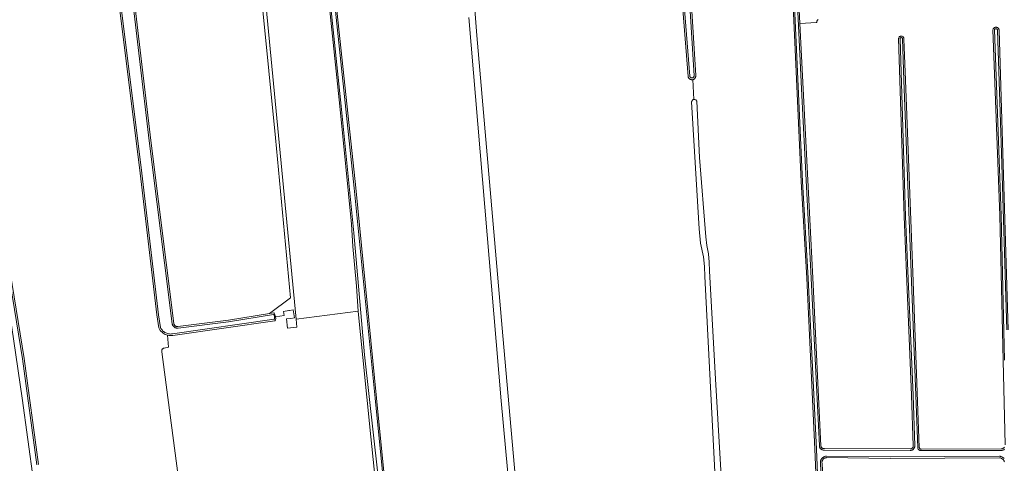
# Model space of a CAD drawing. Header units: metres. Extents: x 125158 to 132124, y 450612 to 454469.
# Tile 41 of 173: x 126027 to 126433, y 451184 to 451367. Entities that reach past the tile are written whole.
import ezdxf

# ---------------------------------------------------------------- set-up
doc = ezdxf.new("R2010")
doc.units = ezdxf.units.M
for name, color, linetype, lineweight in [('B-XX-OG-TERREIN_CULTUURSCHEIDING-GV', 8, 'Continuous', 18), ('B-XX-OG-WATER-GV', 8, 'Continuous', 18), ('B-XX-OG-WATER_SLOOT-GV', 8, 'Continuous', 18)]:
    doc.layers.add(name, color=color, linetype=linetype, lineweight=lineweight)

msp = doc.modelspace()

# ---------------------------------------------------------------- linework, layer by layer
at = {"layer": 'B-XX-OG-TERREIN_CULTUURSCHEIDING-GV'}
msp.add_lwpolyline([(126104.28, 451562), (126100.64, 451562.41), (126104.17, 451505.69), (126100.92, 451505.37), (126111.16, 451492.2), (126114.02, 451490.21), (126117.03, 451486.96), (126117.59, 451485.13), (126117.52, 451482.13), (126127.98, 451376.96), (126140.69, 451243.88), (126166.29, 451247.13), (126165.61, 451257.39), (126164.05, 451273.82), (126163.56, 451282.98), (126158.76, 451331.66), (126152.7, 451389.57), (126149.63, 451421.6), (126145.7, 451462), (126144.27, 451474.72), (126140.69, 451476.91), (126132.27, 451558.43), (126131.86, 451558.47), (126116.95, 451560.57)], close=True, dxfattribs=at)
for points in [[(126072.77, 451385.22), (126080.74, 451317.53), (126090.22, 451242.07), (126090.27, 451241.91), (126090.33, 451241.75), (126090.4, 451241.59), (126090.49, 451241.45), (126090.6, 451241.31), (126090.72, 451241.19), (126090.85, 451241.08), (126090.99, 451240.98), (126091.14, 451240.9), (126091.3, 451240.84), (126091.47, 451240.79), (126091.63, 451240.76), (126091.81, 451240.74), (126091.98, 451240.75), (126112.8, 451243.4), (126129.69, 451246.1), (126138.38, 451252.64), (126132.27, 451318.6), (126121.4, 451427.98)], [(126121.4, 451427.98), (126132.27, 451318.6), (126138.38, 451252.64), (126129.69, 451246.1), (126131.52, 451246.39), (126131.68, 451246.24), (126131.98, 451245.66), (126132.23, 451244.94), (126132.24, 451244.82), (126135.78, 451245.33), (126135.49, 451247.03), (126137.7, 451247.38), (126137.84, 451247.4), (126138.01, 451247.41), (126139.5, 451247.64), (126140, 451244.42), (126138.52, 451244.15), (126136.72, 451243.89), (126137.12, 451240.13), (126141.01, 451240.53), (126140.69, 451243.88), (126127.98, 451376.96)], [(126346.15, 451414.19), (126348.51, 451365.81), (126355.41, 451366.15), (126355.41, 451366.18), (126355.42, 451366.34), (126355.45, 451366.5), (126355.48, 451366.65), (126355.54, 451366.8), (126355.61, 451366.95), (126355.69, 451367.08), (126355.79, 451367.21), (126355.9, 451367.33), (126356.01, 451367.43)], [(126358.61, 451095.55), (126354.72, 451190.17), (126351.31, 451260.74), (126349.01, 451300.55), (126346.27, 451360.96), (126343.88, 451411.92)], [(126213.15, 451387.98), (126215.19, 451360.91), (126226, 451236.99), (126239.37, 451085.91)], [(126156.05, 451385.44), (126165.29, 451297.97), (126173.89, 451211.23), (126182.28, 451127.12)], [(126303.63, 451375.43), (126305.56, 451344.36), (126305.57, 451344.24), (126305.57, 451344.08), (126305.55, 451343.92), (126305.51, 451343.76), (126305.46, 451343.61), (126305.39, 451343.47), (126305.31, 451343.33), (126305.22, 451343.2), (126305.11, 451343.08), (126305, 451342.97), (126304.87, 451342.87), (126304.73, 451342.79), (126304.58, 451342.72), (126304.43, 451342.67), (126304.28, 451342.63), (126304.74, 451334.43), (126304.99, 451334.46), (126305.18, 451334.44), (126305.42, 451334.36), (126305.62, 451334.25), (126305.78, 451334.1), (126305.92, 451333.93), (126306.03, 451333.71), (126307.1, 451310.46), (126309.66, 451277.73), (126310.16, 451274.25), (126310.79, 451270.76), (126311.12, 451267.28), (126311.26, 451263.81), (126313.74, 451219.08), (126319.58, 451118.18)], [(126092.63, 451174.92), (126085.39, 451230.37), (126085.34, 451230.52), (126085.33, 451230.64), (126085.32, 451230.76), (126085.33, 451230.89), (126085.35, 451231.01), (126085.38, 451231.13), (126085.43, 451231.25), (126085.52, 451231.41), (126085.63, 451231.56), (126085.72, 451231.64), (126085.82, 451231.72), (126085.92, 451231.79), (126086.03, 451231.85), (126086.15, 451231.89), (126086.27, 451231.92), (126088.04, 451232.23), (126087.62, 451237.22), (126087.22, 451237.34), (126086.73, 451237.54), (126086.26, 451237.79), (126085.82, 451238.08), (126085.41, 451238.42), (126085.04, 451238.79), (126084.71, 451239.21), (126084.42, 451239.65), (126084.14, 451240.19), (126083.3, 451245.56), (126076.18, 451306.35), (126067.79, 451373.31)], [(126313.64, 451175.54), (126309.3, 451261.49), (126309.2, 451265.55), (126308.68, 451269.55), (126307.55, 451275.23), (126306.95, 451281.02), (126303.85, 451333.46), (126303.88, 451333.61), (126303.93, 451333.77), (126304.04, 451333.97), (126304.18, 451334.14), (126304.36, 451334.28), (126304.55, 451334.38), (126304.74, 451334.43), (126304.28, 451342.63), (126304.12, 451342.61), (126303.96, 451342.6), (126303.8, 451342.61), (126303.64, 451342.64), (126303.49, 451342.68), (126303.34, 451342.74), (126303.19, 451342.81), (126303.06, 451342.9), (126302.93, 451343), (126302.82, 451343.11), (126302.71, 451343.23), (126302.62, 451343.36), (126302.55, 451343.5), (126302.48, 451343.65), (126302.44, 451343.8), (126302.4, 451343.97), (126300.24, 451371.57)], [(126230.72, 451151.91), (126225.23, 451210.12), (126222.24, 451245.99), (126211.96, 451368.26)], [(126022.01, 451268.33), (126028.55, 451227.61), (126034.48, 451183.87)]]:
    msp.add_lwpolyline(points, dxfattribs=at)
at = {"layer": 'B-XX-OG-WATER-GV'}
for points in [[(126432.89, 451190.13), (126432.72, 451190.01), (126432.55, 451189.91), (126432.36, 451189.82), (126432.17, 451189.75), (126431.97, 451189.69), (126431.77, 451189.65), (126431.56, 451189.63), (126398.62, 451189.6), (126398.46, 451189.59), (126398.3, 451189.59), (126398.13, 451189.61), (126397.97, 451189.66), (126397.77, 451189.76), (126397.59, 451189.88), (126397.44, 451190.03), (126397.31, 451190.21), (126397.21, 451190.41), (126397.15, 451190.62), (126397.13, 451190.78), (126394.4, 451263), (126391.44, 451342.43), (126390.79, 451359.49), (126390.77, 451359.68), (126390.67, 451359.86), (126390.46, 451359.98), (126390.27, 451359.99), (126390.13, 451359.95), (126390.02, 451359.87), (126389.91, 451359.7), (126389.88, 451359.54), (126392.09, 451286.16), (126395.22, 451212.46), (126395.9, 451191.62), (126395.9, 451191.46), (126395.89, 451191.3), (126395.86, 451191.13), (126395.82, 451190.98), (126395.77, 451190.82), (126395.7, 451190.67), (126395.62, 451190.53), (126395.53, 451190.4), (126395.42, 451190.27), (126395.31, 451190.15), (126395.18, 451190.05), (126395.05, 451189.95), (126394.91, 451189.87), (126394.77, 451189.8), (126394.61, 451189.74), (126394.46, 451189.69), (126394.3, 451189.66), (126394.13, 451189.64), (126393.97, 451189.64), (126358.71, 451189.82), (126358.54, 451189.8), (126358.38, 451189.79), (126358.21, 451189.8), (126358.04, 451189.83), (126357.88, 451189.87), (126357.73, 451189.92), (126357.57, 451189.99), (126357.43, 451190.07), (126357.29, 451190.16), (126357.16, 451190.26), (126357.04, 451190.38), (126356.93, 451190.5), (126356.83, 451190.64), (126356.74, 451190.78), (126356.67, 451190.93), (126356.61, 451191.08), (126356.57, 451191.24), (126356.53, 451191.41), (126356.52, 451191.57), (126353.29, 451258.05), (126349.2, 451338.81), (126345.53, 451414.15)], [(126344.51, 451411.95), (126346.89, 451360.99), (126349.64, 451300.59), (126351.93, 451260.78), (126355.35, 451190.2), (126359.24, 451095.58)], [(126153.3, 451389.63), (126159.36, 451331.72), (126164.51, 451279.49), (126168.87, 451229.17), (126174.43, 451180.01)], [(126068.43, 451373.39), (126076.82, 451306.43), (126083.94, 451245.65), (126084.76, 451240.39), (126084.94, 451240.03), (126085.16, 451239.69), (126085.4, 451239.37), (126085.67, 451239.07), (126085.96, 451238.79), (126086.28, 451238.54), (126086.62, 451238.33), (126086.98, 451238.14), (126087.35, 451237.98), (126087.73, 451237.86), (126088.12, 451237.77), (126088.52, 451237.72), (126088.93, 451237.7), (126089.33, 451237.72), (126089.73, 451237.78), (126131.68, 451243.83), (126131.8, 451244.01), (126131.86, 451244.27), (126131.86, 451244.64), (126131.78, 451245.17), (126131.63, 451245.49), (126131.32, 451245.71), (126112.89, 451242.76), (126092.02, 451240.1), (126091.83, 451240.1), (126091.63, 451240.11), (126091.44, 451240.14), (126091.25, 451240.18), (126091.06, 451240.24), (126090.88, 451240.31), (126090.71, 451240.4), (126090.54, 451240.51), (126090.38, 451240.63), (126090.24, 451240.76), (126090.1, 451240.9), (126089.98, 451241.05), (126089.87, 451241.22), (126089.78, 451241.39), (126089.7, 451241.57), (126089.64, 451241.75), (126089.59, 451241.94), (126080.1, 451317.45), (126072.13, 451385.15)], [(126181.68, 451127.07), (126173.29, 451211.17), (126164.7, 451297.9), (126155.45, 451385.38)], [(126300.96, 451371.62), (126303.13, 451344.03), (126303.17, 451343.89), (126303.25, 451343.75), (126303.38, 451343.58), (126303.51, 451343.48), (126303.7, 451343.38), (126303.84, 451343.34), (126303.99, 451343.33), (126304.14, 451343.34), (126304.34, 451343.41), (126304.48, 451343.49), (126304.61, 451343.6), (126304.73, 451343.76), (126304.8, 451343.9), (126304.84, 451344.05), (126304.85, 451344.21), (126302.91, 451375.39)], [(126433.84, 451239.47), (126431.6, 451312.33), (126430.03, 451362.98), (126430.01, 451363.14), (126429.94, 451363.3), (126429.79, 451363.47), (126429.64, 451363.57), (126429.52, 451363.61), (126429.39, 451363.62), (126429.21, 451363.6), (126429.06, 451363.55), (126428.89, 451363.42), (126428.81, 451363.32), (126428.75, 451363.18), (126431.56, 451286.66), (126432.92, 451226.85)], [(126033.75, 451183.77), (126027.83, 451227.5), (126021.29, 451268.22)], [(126021.65, 451252.66), (126027.77, 451211.22), (126034.79, 451160.14)], [(126357.86, 451165.14), (126356.99, 451184.43), (126356.97, 451184.66), (126356.98, 451184.88), (126357, 451185.11), (126357.04, 451185.33), (126357.1, 451185.54), (126357.18, 451185.75), (126357.28, 451185.96), (126357.4, 451186.15), (126357.53, 451186.34), (126357.67, 451186.51), (126357.84, 451186.66), (126358.01, 451186.81), (126358.2, 451186.94), (126358.39, 451187.05), (126358.6, 451187.14), (126358.81, 451187.22), (126359.03, 451187.27), (126359.25, 451187.31), (126359.47, 451187.33), (126385.7, 451187.01), (126430.81, 451187.27), (126431.06, 451187.24), (126431.31, 451187.19), (126431.56, 451187.12), (126431.79, 451187.03), (126432.02, 451186.92), (126432.24, 451186.79), (126432.45, 451186.64), (126432.64, 451186.47), (126432.82, 451186.29)]]:
    msp.add_lwpolyline(points, dxfattribs=at)
at = {"layer": 'B-XX-OG-WATER_SLOOT-GV'}
for points in [[(126345.53, 451414.15), (126349.2, 451338.81), (126353.29, 451258.05), (126356.52, 451191.57), (126356.53, 451191.41), (126356.57, 451191.24), (126356.61, 451191.08), (126356.67, 451190.93), (126356.74, 451190.78), (126356.83, 451190.64), (126356.93, 451190.5), (126357.04, 451190.38), (126357.16, 451190.26), (126357.29, 451190.16), (126357.43, 451190.07), (126357.57, 451189.99), (126357.73, 451189.92), (126357.88, 451189.87), (126358.04, 451189.83), (126358.21, 451189.8), (126358.38, 451189.79), (126358.54, 451189.8), (126358.71, 451189.82), (126393.97, 451189.64), (126394.13, 451189.64), (126394.3, 451189.66), (126394.46, 451189.69), (126394.61, 451189.74), (126394.77, 451189.8), (126394.91, 451189.87), (126395.05, 451189.95), (126395.18, 451190.05), (126395.31, 451190.15), (126395.42, 451190.27), (126395.53, 451190.4), (126395.62, 451190.53), (126395.7, 451190.67), (126395.77, 451190.82), (126395.82, 451190.98), (126395.86, 451191.13), (126395.89, 451191.3), (126395.9, 451191.46), (126395.9, 451191.62), (126395.22, 451212.46), (126392.09, 451286.16), (126389.88, 451359.54), (126389.91, 451359.7), (126390.02, 451359.87), (126390.13, 451359.95), (126390.27, 451359.99), (126390.46, 451359.98), (126390.67, 451359.86), (126390.77, 451359.68), (126390.79, 451359.49), (126391.44, 451342.43), (126394.4, 451263), (126397.13, 451190.78), (126397.15, 451190.62), (126397.21, 451190.41), (126397.31, 451190.21), (126397.44, 451190.03), (126397.59, 451189.88), (126397.77, 451189.76), (126397.97, 451189.66), (126398.13, 451189.61), (126398.3, 451189.59), (126398.46, 451189.59), (126398.62, 451189.6), (126431.56, 451189.63), (126431.77, 451189.65), (126431.97, 451189.69), (126432.17, 451189.75), (126432.36, 451189.82), (126432.55, 451189.91), (126432.72, 451190.01), (126432.89, 451190.13)], [(126432.91, 451191.06), (126432.8, 451190.91), (126432.68, 451190.77), (126432.54, 451190.65), (126432.39, 451190.54), (126432.23, 451190.45), (126432.07, 451190.38), (126431.89, 451190.32), (126431.71, 451190.28), (126431.53, 451190.26), (126398.62, 451190.24), (126398.45, 451190.22), (126398.31, 451190.23), (126398.13, 451190.28), (126398.02, 451190.34), (126397.92, 451190.44), (126397.85, 451190.54), (126397.79, 451190.72), (126397.76, 451190.83), (126395.02, 451263.02), (126392.06, 451342.45), (126391.42, 451359.39), (126391.42, 451359.63), (126391.38, 451359.84), (126391.3, 451360.04), (126391.18, 451360.22), (126391.03, 451360.38), (126390.9, 451360.47), (126390.75, 451360.54), (126390.55, 451360.6), (126390.39, 451360.62), (126390.2, 451360.63), (126390.02, 451360.58), (126389.82, 451360.5), (126389.64, 451360.38), (126389.49, 451360.23), (126389.39, 451360.1), (126389.32, 451359.95), (126389.26, 451359.75), (126389.24, 451359.55), (126391.47, 451286.14), (126394.59, 451212.44), (126395.27, 451191.61), (126395.27, 451191.46), (126395.26, 451191.33), (126395.23, 451191.21), (126395.19, 451191.08), (126395.14, 451190.97), (126395.08, 451190.85), (126395, 451190.75), (126394.92, 451190.65), (126394.82, 451190.56), (126394.72, 451190.48), (126394.61, 451190.42), (126394.49, 451190.36), (126394.37, 451190.32), (126394.24, 451190.29), (126394.11, 451190.27), (126393.96, 451190.27), (126358.67, 451190.45), (126358.42, 451190.42), (126358.23, 451190.43), (126358.11, 451190.46), (126357.99, 451190.49), (126357.88, 451190.54), (126357.77, 451190.59), (126357.66, 451190.66), (126357.57, 451190.74), (126357.48, 451190.83), (126357.4, 451190.92), (126357.33, 451191.02), (126357.27, 451191.13), (126357.21, 451191.28), (126357.16, 451191.49), (126357.14, 451191.62), (126353.92, 451258.08), (126349.83, 451338.84), (126348.51, 451365.81), (126346.15, 451414.19)], [(126343.88, 451411.92), (126346.27, 451360.96), (126349.01, 451300.55), (126351.31, 451260.74), (126354.72, 451190.17), (126358.61, 451095.55)], [(126359.24, 451095.58), (126355.35, 451190.2), (126351.93, 451260.78), (126349.64, 451300.59), (126346.89, 451360.99), (126344.51, 451411.95)], [(126174.43, 451180.01), (126168.87, 451229.17), (126164.51, 451279.49), (126159.36, 451331.72), (126153.3, 451389.63)], [(126152.7, 451389.57), (126158.76, 451331.66), (126163.56, 451282.98), (126164.05, 451273.82), (126165.61, 451257.39), (126166.29, 451247.13), (126166.3, 451246.95), (126168.18, 451227.98), (126171.56, 451195.27), (126175.63, 451155.2)], [(126067.79, 451373.31), (126076.18, 451306.35), (126083.3, 451245.56), (126084.14, 451240.19), (126084.42, 451239.65), (126084.71, 451239.21), (126085.04, 451238.79), (126085.41, 451238.42), (126085.82, 451238.08), (126086.26, 451237.79), (126086.73, 451237.54), (126087.22, 451237.34), (126087.62, 451237.22), (126087.73, 451237.19), (126088.26, 451237.1), (126088.79, 451237.06), (126089.32, 451237.07), (126089.81, 451237.14), (126131.94, 451243.2), (126132.19, 451243.58), (126132.31, 451244.11), (126132.24, 451244.82), (126132.23, 451244.94), (126131.98, 451245.66), (126131.68, 451246.24), (126131.52, 451246.39), (126129.69, 451246.1), (126112.8, 451243.4), (126091.98, 451240.75), (126091.81, 451240.74), (126091.63, 451240.76), (126091.47, 451240.79), (126091.3, 451240.84), (126091.14, 451240.9), (126090.99, 451240.98), (126090.85, 451241.08), (126090.72, 451241.19), (126090.6, 451241.31), (126090.49, 451241.45), (126090.4, 451241.59), (126090.33, 451241.75), (126090.27, 451241.91), (126090.22, 451242.07), (126080.74, 451317.53), (126072.77, 451385.22)], [(126072.13, 451385.15), (126080.1, 451317.45), (126089.59, 451241.94), (126089.64, 451241.75), (126089.7, 451241.57), (126089.78, 451241.39), (126089.87, 451241.22), (126089.98, 451241.05), (126090.1, 451240.9), (126090.24, 451240.76), (126090.38, 451240.63), (126090.54, 451240.51), (126090.71, 451240.4), (126090.88, 451240.31), (126091.06, 451240.24), (126091.25, 451240.18), (126091.44, 451240.14), (126091.63, 451240.11), (126091.83, 451240.1), (126092.02, 451240.1), (126112.89, 451242.76), (126131.32, 451245.71), (126131.63, 451245.49), (126131.78, 451245.17), (126131.86, 451244.64), (126131.86, 451244.27), (126131.8, 451244.01), (126131.68, 451243.83), (126089.73, 451237.78), (126089.33, 451237.72), (126088.93, 451237.7), (126088.52, 451237.72), (126088.12, 451237.77), (126087.73, 451237.86), (126087.35, 451237.98), (126086.98, 451238.14), (126086.62, 451238.33), (126086.28, 451238.54), (126085.96, 451238.79), (126085.67, 451239.07), (126085.4, 451239.37), (126085.16, 451239.69), (126084.94, 451240.03), (126084.76, 451240.39), (126083.94, 451245.65), (126076.82, 451306.43), (126068.43, 451373.39)], [(126155.45, 451385.38), (126164.7, 451297.9), (126173.29, 451211.17), (126181.68, 451127.07)], [(126182.28, 451127.12), (126173.89, 451211.23), (126165.29, 451297.97), (126156.05, 451385.44)], [(126300.24, 451371.57), (126302.4, 451343.97), (126302.44, 451343.8), (126302.48, 451343.65), (126302.55, 451343.5), (126302.62, 451343.36), (126302.71, 451343.23), (126302.82, 451343.11), (126302.93, 451343), (126303.06, 451342.9), (126303.19, 451342.81), (126303.34, 451342.74), (126303.49, 451342.68), (126303.64, 451342.64), (126303.8, 451342.61), (126303.96, 451342.6), (126304.12, 451342.61), (126304.28, 451342.63), (126304.43, 451342.67), (126304.58, 451342.72), (126304.73, 451342.79), (126304.87, 451342.87), (126305, 451342.97), (126305.11, 451343.08), (126305.22, 451343.2), (126305.31, 451343.33), (126305.39, 451343.47), (126305.46, 451343.61), (126305.51, 451343.76), (126305.55, 451343.92), (126305.57, 451344.08), (126305.57, 451344.24), (126305.56, 451344.36), (126303.63, 451375.43)], [(126302.91, 451375.39), (126304.85, 451344.21), (126304.84, 451344.05), (126304.8, 451343.9), (126304.73, 451343.76), (126304.61, 451343.6), (126304.48, 451343.49), (126304.34, 451343.41), (126304.14, 451343.34), (126303.99, 451343.33), (126303.84, 451343.34), (126303.7, 451343.38), (126303.51, 451343.48), (126303.38, 451343.58), (126303.25, 451343.75), (126303.17, 451343.89), (126303.13, 451344.03), (126300.96, 451371.62)], [(126434.46, 451239.48), (126432.23, 451312.35), (126430.66, 451363.03), (126430.64, 451363.21), (126430.61, 451363.33), (126430.56, 451363.45), (126430.51, 451363.57), (126430.44, 451363.68), (126430.37, 451363.78), (126430.28, 451363.87), (126430.18, 451363.96), (126430.08, 451364.04), (126429.97, 451364.1), (126429.85, 451364.15), (126429.73, 451364.2), (126429.61, 451364.23), (126429.48, 451364.25), (126429.35, 451364.25), (126429.23, 451364.24), (126429.1, 451364.22), (126428.98, 451364.19), (126428.86, 451364.15), (126428.74, 451364.09), (126428.63, 451364.02), (126428.53, 451363.94), (126428.44, 451363.86), (126428.35, 451363.76), (126428.28, 451363.66), (126428.21, 451363.54), (126428.16, 451363.43), (126428.09, 451363.23), (126430.94, 451286.64), (126432.29, 451226.83), (126433.18, 451191.92)], [(126432.92, 451226.85), (126431.56, 451286.66), (126428.75, 451363.18), (126428.81, 451363.32), (126428.89, 451363.42), (126429.06, 451363.55), (126429.21, 451363.6), (126429.39, 451363.62), (126429.52, 451363.61), (126429.64, 451363.57), (126429.79, 451363.47), (126429.94, 451363.3), (126430.01, 451363.14), (126430.03, 451362.98), (126431.6, 451312.33), (126433.84, 451239.47)], [(126021.29, 451268.22), (126027.83, 451227.5), (126033.75, 451183.77)], [(126034.48, 451183.87), (126028.55, 451227.61), (126022.01, 451268.33)], [(126432.82, 451186.29), (126432.64, 451186.47), (126432.45, 451186.64), (126432.24, 451186.79), (126432.02, 451186.92), (126431.79, 451187.03), (126431.56, 451187.12), (126431.31, 451187.19), (126431.06, 451187.24), (126430.81, 451187.27), (126385.7, 451187.01), (126359.47, 451187.33), (126359.25, 451187.31), (126359.03, 451187.27), (126358.81, 451187.22), (126358.6, 451187.14), (126358.39, 451187.05), (126358.2, 451186.94), (126358.01, 451186.81), (126357.84, 451186.66), (126357.67, 451186.51), (126357.53, 451186.34), (126357.4, 451186.15), (126357.28, 451185.96), (126357.18, 451185.75), (126357.1, 451185.54), (126357.04, 451185.33), (126357, 451185.11), (126356.98, 451184.88), (126356.97, 451184.66), (126356.99, 451184.43), (126357.86, 451165.14)], [(126358.49, 451165.17), (126357.62, 451184.46), (126357.6, 451184.7), (126357.61, 451184.91), (126357.64, 451185.11), (126357.69, 451185.31), (126357.76, 451185.5), (126357.85, 451185.68), (126357.95, 451185.85), (126358.08, 451186.01), (126358.22, 451186.16), (126358.37, 451186.29), (126358.54, 451186.41), (126358.72, 451186.51), (126358.9, 451186.59), (126359.1, 451186.65), (126359.3, 451186.68), (126359.5, 451186.7), (126385.7, 451186.38), (126430.78, 451186.64), (126431.01, 451186.61), (126431.25, 451186.56), (126431.48, 451186.48), (126431.7, 451186.38), (126431.91, 451186.25), (126432.1, 451186.11), (126432.28, 451185.94), (126432.44, 451185.76), (126432.58, 451185.56), (126432.7, 451185.35), (126432.79, 451185.13), (126432.86, 451184.9)]]:
    msp.add_lwpolyline(points, dxfattribs=at)

doc.saveas('drawing.dxf')
